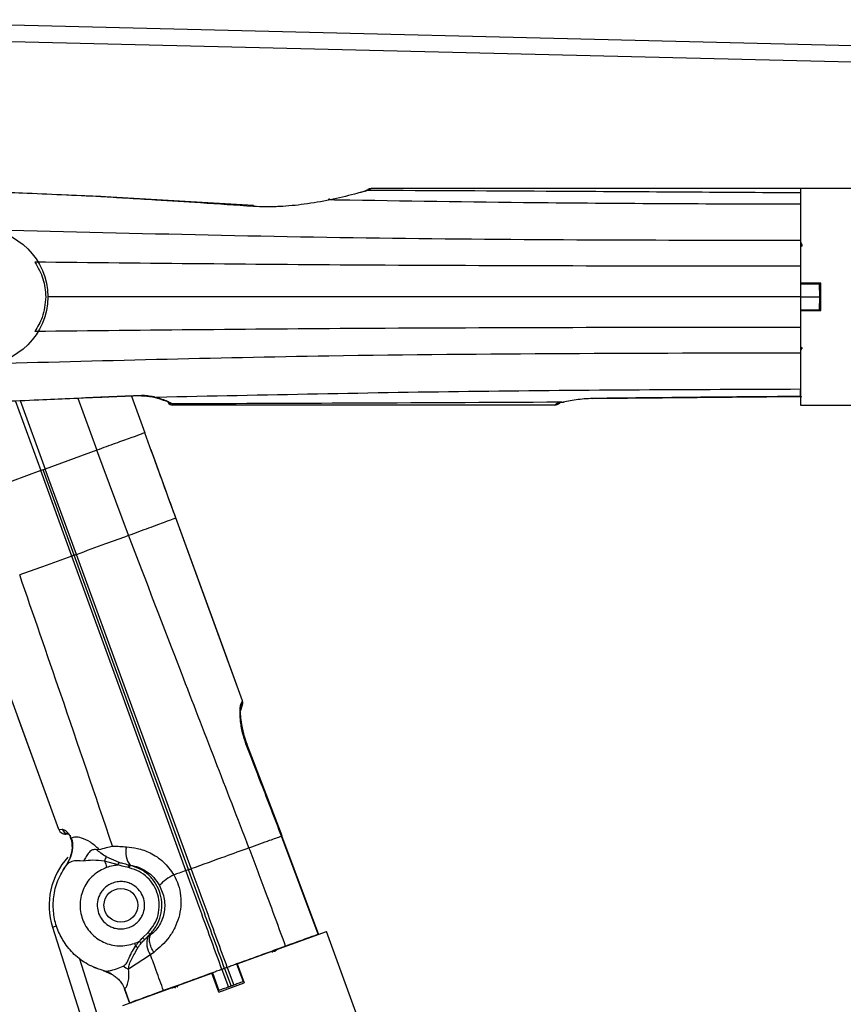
# Model space of a CAD drawing. Header units: millimetres. Extents: x 344 to 1211, y 459 to 1187.
# Tile 10 of 17: x 379 to 439, y 1113 to 1186. Entities that reach past the tile are written whole.
import ezdxf

# ---------------------------------------------------------------- set-up
doc = ezdxf.new("R2010")
doc.units = ezdxf.units.MM
doc.header["$LTSCALE"] = 5

msp = doc.modelspace()

# ---------------------------------------------------------------- linework, layer by layer
at = {"color": 7, "linetype": 'Continuous', "lineweight": 25}
for p, q in [((753.379, 1176.23), (361.342, 1185.807)), ((363.57, 1184.553), (750.488, 1175.101)), ((384.565, 1172.743), (381.58, 1172.862)), ((395.85, 1172.084), (384.494, 1172.753)), ((404.211, 1173.2), (404.156, 1173.177)), ((404.327, 1173.274), (404.407, 1173.304)), ((404.474, 1173.322), (404.379, 1173.3)), ((404.531, 1173.329), (404.428, 1173.317)), ((404.531, 1173.329), (404.428, 1173.317)), ((408.008, 1173.332), (404.535, 1173.332)), ((422.128, 1173.332), (408.008, 1173.332)), ((436.248, 1173.332), (422.128, 1173.332)), ((746.248, 1173.332), (436.248, 1173.332)), ((436.248, 1173.332), (436.248, 1166.332)), ((436.248, 1173.332), (436.248, 1173.005)), ((436.248, 1173.005), (436.248, 1172.166)), ((436.248, 1172.166), (436.248, 1169.49)), ((436.248, 1169.49), (436.248, 1167.594)), ((436.404, 1169.12), (436.37, 1169.159)), ((436.248, 1167.594), (436.248, 1166.282)), ((437.748, 1166.332), (436.248, 1166.332)), ((436.248, 1166.282), (437.623, 1166.282)), ((437.719, 1166.282), (437.623, 1166.283)), ((437.748, 1164.332), (437.748, 1166.332)), ((436.248, 1165.332), (380.648, 1165.332)), ((436.248, 1165.332), (437.648, 1165.332)), ((437.646, 1165.282), (437.718, 1165.282)), ((437.718, 1165.282), (437.718, 1164.382)), ((436.248, 1164.382), (436.248, 1163.07)), ((436.248, 1164.382), (437.623, 1164.382)), ((436.248, 1164.332), (436.248, 1157.332)), ((436.248, 1164.332), (437.748, 1164.332)), ((436.248, 1163.07), (436.248, 1161.174)), ((436.248, 1161.174), (436.248, 1158.498)), ((436.369, 1161.504), (436.404, 1161.544)), ((436.248, 1158.498), (436.248, 1157.995)), ((378.251, 1157.669), (380.135, 1152.493)), ((378.617, 1157.684), (380.463, 1152.612)), ((381.935, 1157.817), (384.633, 1157.925)), ((382.874, 1157.854), (384.277, 1154)), ((384.57, 1157.94), (387.561, 1158.062)), ((384.571, 1157.923), (387.553, 1158.031)), ((386.828, 1158.005), (387.817, 1155.288)), ((387.561, 1158.062), (387.792, 1158.055)), ((389.532, 1157.532), (389.528, 1157.538)), ((418.604, 1157.545), (418.51, 1157.545)), ((418.658, 1157.556), (418.739, 1157.557)), ((420.903, 1157.823), (436.35, 1157.968)), ((393.888, 1157.332), (389.879, 1157.332)), ((408.008, 1157.332), (393.888, 1157.332)), ((418.091, 1157.332), (408.008, 1157.332)), ((436.248, 1157.332), (746.248, 1157.332)), ((387.817, 1155.288), (387.817, 1155.288)), ((387.817, 1155.288), (387.817, 1155.288)), ((384.277, 1154), (380.463, 1152.612)), ((386.613, 1147.713), (384.277, 1154)), ((388.732, 1152.774), (388.274, 1154.031)), ((380.135, 1152.492), (376.321, 1151.104)), ((380.299, 1152.552), (380.135, 1152.493)), ((382.427, 1146.184), (380.135, 1152.492)), ((380.463, 1152.612), (380.299, 1152.552)), ((382.595, 1146.245), (380.299, 1152.552)), ((382.762, 1146.306), (380.463, 1152.612)), ((389.19, 1151.516), (388.732, 1152.774)), ((389.647, 1150.259), (389.19, 1151.516)), ((390.105, 1149.002), (389.647, 1150.259)), ((391.799, 1144.347), (390.105, 1149.002)), ((391.049, 1123.016), (382.595, 1146.245)), ((393.493, 1139.692), (391.799, 1144.347)), ((395.026, 1135.482), (393.493, 1139.692)), ((394.925, 1135.291), (395.025, 1135.48)), ((395.055, 1135.289), (395.025, 1135.484)), ((395.055, 1135.289), (395.025, 1135.484)), ((395.026, 1135.482), (395.026, 1135.481)), ((395.041, 1135.189), (395.043, 1135.199)), ((395.043, 1135.239), (395.05, 1135.387)), ((395.045, 1135.283), (395.05, 1135.387)), ((380.152, 1129.565), (378.458, 1134.22)), ((397.949, 1125.509), (395.343, 1132.318)), ((397.949, 1125.509), (395.343, 1132.318)), ((381.461, 1125.971), (380.152, 1129.565)), ((381.461, 1125.971), (381.461, 1125.971)), ((381.462, 1125.971), (381.722, 1126.001)), ((381.896, 1125.643), (381.899, 1125.643)), ((400.621, 1118.233), (397.912, 1125.496)), ((400.666, 1118.194), (397.946, 1125.508)), ((384.442, 1124.495), (384.251, 1124.485)), ((385.911, 1123.545), (384.966, 1123.956)), ((381.809, 1123.027), (382.022, 1123.341)), ((382.254, 1123.78), (381.976, 1123.277)), ((385.852, 1123.367), (384.842, 1123.649)), ((386.73, 1123.33), (386.633, 1123.352)), ((386.731, 1123.337), (386.73, 1123.33)), ((386.687, 1123.138), (386.59, 1123.161)), ((381, 1118.771), (381.285, 1118.862)), ((381, 1118.771), (489.25, 778.696)), ((387.653, 1117.977), (388.053, 1118.376)), ((387.791, 1117.837), (388.191, 1118.236)), ((388.236, 1118.186), (388.191, 1118.236)), ((394.646, 1116.058), (401.224, 1118.452)), ((507.25, 827.148), (401.224, 1118.452)), ((388.241, 1116.721), (386.616, 1115.665)), ((388.482, 1116.897), (388.241, 1116.721)), ((489.775, 781.004), (383.011, 1116.408)), ((394.599, 1116.041), (395.072, 1114.741)), ((394.646, 1116.058), (395.159, 1114.649)), ((384.75, 1115.551), (385.349, 1115.298)), ((386.189, 1112.98), (392.767, 1115.374)), ((393.28, 1113.965), (392.767, 1115.374)), ((392.814, 1115.391), (393.287, 1114.091)), ((393.507, 1115.644), (393.984, 1114.332)), ((393.706, 1115.716), (394.185, 1114.401)), ((393.906, 1115.789), (394.383, 1114.477)), ((393.28, 1113.965), (395.159, 1114.649)), ((386.287, 1114.231), (386.681, 1113.146)), ((386.287, 1114.231), (386.681, 1113.146)), ((386.307, 1114.231), (386.694, 1113.164))]:
    msp.add_line(p, q, dxfattribs=at)
at = {"color": 7, "linetype": 'Continuous', "lineweight": 25, "flags": 128}
for points in [[(395.84, 1172.008), (395.845, 1172.062), (395.848, 1172.087), (395.85, 1172.083), (395.85, 1172.049), (395.848, 1172.015)], [(401.504, 1172.492), (401.478, 1172.521), (401.452, 1172.54), (401.428, 1172.546), (401.406, 1172.541), (401.386, 1172.525), (401.37, 1172.497), (401.362, 1172.474)], [(436.248, 1157.995), (436.248, 1157.958), (436.248, 1157.952), (436.249, 1157.978), (436.25, 1158.035), (436.25, 1158.112), (436.251, 1158.208), (436.252, 1158.262), (436.252, 1158.289), (436.252, 1158.291), (436.252, 1158.292), (436.252, 1158.292), (436.252, 1158.292), (436.252, 1158.292), (436.252, 1158.291), (436.252, 1158.288), (436.252, 1158.285), (436.252, 1158.284), (436.252, 1158.284), (436.252, 1158.284), (436.252, 1158.284), (436.252, 1158.284), (436.252, 1158.285), (436.252, 1158.286), (436.252, 1158.29), (436.252, 1158.294), (436.252, 1158.296), (436.252, 1158.296), (436.252, 1158.297), (436.252, 1158.297), (436.252, 1158.297), (436.252, 1158.297), (436.252, 1158.296), (436.252, 1158.295), (436.252, 1158.292), (436.252, 1158.291), (436.252, 1158.291), (436.252, 1158.291), (436.252, 1158.291), (436.252, 1158.291), (436.252, 1158.291), (436.252, 1158.292), (436.252, 1158.293), (436.252, 1158.293), (436.252, 1158.293), (436.252, 1158.293), (436.252, 1158.293), (436.252, 1158.292), (436.252, 1158.291), (436.252, 1158.291), (436.252, 1158.291), (436.252, 1158.291), (436.252, 1158.291), (436.252, 1158.291), (436.252, 1158.293), (436.252, 1158.296), (436.252, 1158.306), (436.252, 1158.31), (436.252, 1158.311), (436.252, 1158.311), (436.252, 1158.311), (436.252, 1158.311), (436.252, 1158.311), (436.252, 1158.311), (436.252, 1158.311), (436.252, 1158.31), (436.252, 1158.303), (436.252, 1158.276), (436.252, 1158.27), (436.252, 1158.27), (436.252, 1158.269), (436.252, 1158.269), (436.252, 1158.269), (436.252, 1158.269), (436.252, 1158.27), (436.252, 1158.271), (436.252, 1158.283), (436.252, 1158.317), (436.253, 1158.432)], [(420.903, 1157.823), (420.903, 1157.834), (420.903, 1157.855)], [(420.903, 1157.851), (420.903, 1157.817), (420.903, 1157.811), (420.903, 1157.823)], [(395.025, 1135.48), (392.27, 1143.052), (390.105, 1149.001)], [(390.854, 1122.945), (386.136, 1135.959), (382.427, 1146.184)], [(391.244, 1123.087), (386.494, 1136.09), (382.762, 1146.306)], [(381.462, 1125.971), (377.883, 1135.803), (375.07, 1143.529)], [(395.287, 1132.297), (395.334, 1132.315), (395.351, 1132.321), (395.343, 1132.318)], [(397.912, 1125.496), (397.948, 1125.509), (397.956, 1125.513), (397.949, 1125.509)], [(384.816, 1115.533), (384.121, 1115.766), (383.84, 1115.894)], [(385.349, 1115.298), (385.348, 1115.298), (385.348, 1115.299)], [(386.694, 1113.164), (386.664, 1113.153), (386.663, 1113.152), (386.691, 1113.162), (386.748, 1113.182), (386.823, 1113.208), (386.916, 1113.241), (386.966, 1113.258), (386.991, 1113.267), (386.992, 1113.267), (386.993, 1113.268), (386.998, 1113.27), (387.013, 1113.275), (387.021, 1113.278), (387.022, 1113.278), (387.022, 1113.278), (387.022, 1113.278), (387.022, 1113.278), (387.022, 1113.278), (387.022, 1113.278), (387.022, 1113.278), (387.02, 1113.278), (387.016, 1113.276), (387.003, 1113.271), (386.999, 1113.27), (386.999, 1113.27), (386.999, 1113.27), (386.999, 1113.27), (386.999, 1113.27), (386.999, 1113.27), (387, 1113.27), (387, 1113.27), (387, 1113.27), (387, 1113.27), (386.999, 1113.27), (386.999, 1113.27), (386.999, 1113.27), (386.999, 1113.27), (386.999, 1113.27), (386.999, 1113.27), (386.999, 1113.27), (386.999, 1113.27), (387.001, 1113.271), (387.006, 1113.272), (387.007, 1113.273), (387.008, 1113.273), (387.008, 1113.273), (387.008, 1113.273), (387.008, 1113.273), (387.007, 1113.273), (387.004, 1113.272), (386.978, 1113.263), (386.973, 1113.261), (386.972, 1113.261), (386.972, 1113.26), (386.972, 1113.26), (386.972, 1113.26), (386.972, 1113.26), (386.972, 1113.261), (386.973, 1113.261), (386.985, 1113.265), (387.017, 1113.277), (387.126, 1113.315)]]:
    msp.add_lwpolyline(points, dxfattribs=at)
at = {"color": 7, "linetype": 'Continuous', "lineweight": 25}
for centre, radius in [((375.648, 1165.332), 5), ((386.05, 1120.379), 1.25)]:
    msp.add_circle(centre, radius, dxfattribs=at)
for centre, radius, start, end in [((404.249, 1172.849), 0.341, 105.84792, 122.9591), ((404.249, 1172.848), 0.342, 86.87395, 105.80419), ((404.358, 1172.843), 0.386, 88.7172, 120.66318), ((404.535, 1172.932), 0.4, 89.99967, 120.69961), ((389.879, 1157.732), 0.4, 210.00003, 270.00001), ((418.091, 1157.832), 0.5, 269.99999, 314.99998), ((394.555, 1135.309), 0.5, 335.00118, 20.01063), ((394.556, 1135.31), 0.5, 335.00001, 20), ((381.932, 1126.142), 0.5, 199.99372, 274.99615), ((381.93, 1126.142), 0.5, 248.46011, 275), ((388.013, 1124.313), 1.611, 166.01471, 217.29355), ((386.05, 1120.379), 5.3, 137.74009, 197.65698), ((385.758, 1123.458), 0.936, 147.86307, 168.23694), ((380.667, 1124.337), 1.682, 323.68794, 340.6505), ((594.614, 1199.486), 223.06, 199.87591, 200.00074), ((373.651, 1127.539), 12.894, 341.12336, 341.9544), ((377.214, 1125.365), 9.631, 346.77171, 347.93883), ((377.312, 1125.342), 9.631, 346.77171, 347.93883), ((391.425, 1119.493), 3.453, 115.0703, 137.1362), ((381.758, 1112.028), 8.94, 43.98767, 45.24615), ((601.364, 1195.554), 228.057, 199.99994, 200.05257), ((380.315, 1109.052), 11.187, 49.68792, 50.66931), ((381.345, 1111.614), 8.96, 43.98693, 45.24259), ((389.317, 1117.553), 1.36, 159.32011, 217.69472), ((386.345, 1116.06), 1.516, 51.18984, 58.76297), ((384.381, 1113.828), 1.76, 56.62969, 75.68785), ((387.27, 1117.259), 1.723, 232.43034, 247.68221)]:
    msp.add_arc(centre, radius, start, end, dxfattribs=at)
for points, knots in [([(384.563, 1172.724), (382.633, 1172.817), (379.238, 1172.982), (375.84, 1173.106), (374.374, 1173.16)], [0, 0, 0, 0, 0.568289, 1, 1, 1, 1]), ([(395.84, 1172.008), (394.538, 1172.094), (392.127, 1172.254), (388.982, 1172.458), (386.525, 1172.61), (385.176, 1172.688), (384.563, 1172.724)], [0, 0, 0, 0, 0.346464, 0.641349, 0.836915, 1, 1, 1, 1]), ([(384.564, 1172.724), (384.565, 1172.733), (384.566, 1172.752), (384.566, 1172.758), (384.565, 1172.749), (384.565, 1172.746)], [0, 0, 0, 0, 0.395529, 0.828019, 1, 1, 1, 1]), ([(404.268, 1173.19), (404.161, 1173.157), (403.922, 1173.083), (402.991, 1172.829), (402.12, 1172.631), (401.504, 1172.492)], [0, 0, 0, 0, 0.189617, 0.427323, 1, 1, 1, 1]), ([(404.063, 1173.135), (404.019, 1173.121), (403.926, 1173.092), (403.788, 1173.051), (403.716, 1173.03)], [0, 0, 0, 0, 0.478585, 1, 1, 1, 1]), ([(404.161, 1173.175), (404.148, 1173.168), (404.123, 1173.156), (404.082, 1173.142), (404.063, 1173.135)], [0, 0, 0, 0, 0.546429, 1, 1, 1, 1]), ([(404.063, 1173.135), (404.087, 1173.143), (404.127, 1173.157), (404.151, 1173.17), (404.161, 1173.175)], [0, 0, 0, 0, 0.573226, 1, 1, 1, 1]), ([(404.308, 1173.262), (404.302, 1173.259), (404.286, 1173.25), (404.208, 1173.203), (404.161, 1173.175)], [0, 0, 0, 0, 0.392765, 1, 1, 1, 1]), ([(404.366, 1173.229), (404.353, 1173.222), (404.329, 1173.209), (404.287, 1173.196), (404.268, 1173.19)], [0, 0, 0, 0, 0.54761, 1, 1, 1, 1]), ([(436.248, 1173.005), (430.278, 1173.046), (419.618, 1173.119), (408.958, 1173.168), (404.268, 1173.19)], [0, 0, 0, 0, 0.56, 1, 1, 1, 1]), ([(404.523, 1173.325), (404.516, 1173.321), (404.501, 1173.311), (404.412, 1173.257), (404.366, 1173.229)], [0, 0, 0, 0, 0.478744, 1, 1, 1, 1]), ([(401.504, 1172.492), (400.87, 1172.375), (399.66, 1172.153), (398.036, 1172.002), (396.777, 1171.964), (396.129, 1171.994), (395.84, 1172.008)], [0, 0, 0, 0, 0.348479, 0.665772, 0.850769, 1, 1, 1, 1]), ([(402.967, 1172.466), (402.694, 1172.471), (402.206, 1172.479), (401.718, 1172.488), (401.504, 1172.492)], [0, 0, 0, 0, 0.559997, 1, 1, 1, 1]), ([(436.248, 1172.166), (430.035, 1172.186), (418.94, 1172.22), (407.848, 1172.391), (402.967, 1172.466)], [0, 0, 0, 0, 0.559966, 1, 1, 1, 1]), ([(436.248, 1169.49), (425.876, 1169.502), (405.129, 1169.526), (384.396, 1170.071), (374.028, 1170.344)], [0, 0, 0, 0, 0.49988, 1, 1, 1, 1]), ([(436.268, 1169.116), (436.268, 1169.155), (436.268, 1169.234), (436.269, 1169.316), (436.269, 1169.37), (436.27, 1169.377), (436.27, 1169.38)], [0, 0, 0, 0, 0.24969, 0.500031, 0.750716, 1, 1, 1, 1]), ([(436.268, 1169.271), (436.269, 1169.252), (436.271, 1169.213), (436.288, 1169.157), (436.315, 1169.103), (436.343, 1169.072), (436.357, 1169.057)], [0, 0, 0, 0, 0.236242, 0.483944, 0.739954, 1, 1, 1, 1]), ([(436.371, 1169.169), (436.357, 1169.184), (436.33, 1169.215), (436.302, 1169.269), (436.285, 1169.326), (436.283, 1169.363), (436.282, 1169.382)], [0, 0, 0, 0, 0.262865, 0.520202, 0.767151, 1, 1, 1, 1]), ([(436.29, 1169.212), (436.29, 1169.189), (436.29, 1169.145), (436.289, 1169.076), (436.289, 1169.041)], [0, 0, 0, 0, 0.499839, 1, 1, 1, 1]), ([(379.692, 1167.889), (379.926, 1167.49), (380.389, 1166.699), (380.462, 1165.785), (380.498, 1165.332)], [0, 0, 0, 0, 0.504275, 1, 1, 1, 1]), ([(436.248, 1167.594), (425.691, 1167.6), (406.838, 1167.61), (387.987, 1167.803), (379.692, 1167.889)], [0, 0, 0, 0, 0.559994, 1, 1, 1, 1]), ([(436.248, 1166.282), (436.248, 1166.105), (436.248, 1165.789), (436.248, 1165.472), (436.248, 1165.332)], [0, 0, 0, 0, 0.559983, 1, 1, 1, 1]), ([(437.623, 1166.282), (437.627, 1166.105), (437.636, 1165.789), (437.644, 1165.471), (437.648, 1165.332)], [0, 0, 0, 0, 0.560927, 1, 1, 1, 1]), ([(380.498, 1165.332), (380.45, 1164.811), (380.365, 1163.896), (379.895, 1163.113), (379.692, 1162.775)], [0, 0, 0, 0, 0.569581, 1, 1, 1, 1]), ([(436.248, 1165.332), (436.248, 1165.154), (436.248, 1164.837), (436.248, 1164.521), (436.248, 1164.382)], [0, 0, 0, 0, 0.559982, 1, 1, 1, 1]), ([(437.648, 1165.332), (437.643, 1165.154), (437.635, 1164.837), (437.626, 1164.521), (437.623, 1164.382)], [0, 0, 0, 0, 0.559098, 1, 1, 1, 1]), ([(436.248, 1163.07), (425.691, 1163.064), (406.838, 1163.054), (387.987, 1162.861), (379.692, 1162.775)], [0, 0, 0, 0, 0.559994, 1, 1, 1, 1]), ([(436.248, 1161.174), (424.632, 1161.156), (404.518, 1161.126), (384.42, 1160.59), (375.929, 1160.364)], [0, 0, 0, 0, 0.57752, 1, 1, 1, 1]), ([(436.357, 1161.607), (436.343, 1161.592), (436.315, 1161.561), (436.288, 1161.507), (436.271, 1161.451), (436.269, 1161.412), (436.268, 1161.393)], [0, 0, 0, 0, 0.26006, 0.516073, 0.763769, 1, 1, 1, 1]), ([(436.27, 1161.284), (436.27, 1161.287), (436.269, 1161.294), (436.269, 1161.348), (436.268, 1161.43), (436.268, 1161.509), (436.268, 1161.548)], [0, 0, 0, 0, 0.249273, 0.499995, 0.750259, 1, 1, 1, 1]), ([(436.289, 1161.623), (436.289, 1161.588), (436.29, 1161.519), (436.29, 1161.474), (436.29, 1161.452)], [0, 0, 0, 0, 0.500123, 1, 1, 1, 1]), ([(436.248, 1158.498), (428.322, 1158.468), (412.467, 1158.409), (396.619, 1158.071), (388.694, 1157.902)], [0, 0, 0, 0, 0.499932, 1, 1, 1, 1]), ([(374.374, 1157.504), (376.248, 1157.574), (379.647, 1157.701), (383.046, 1157.866), (384.57, 1157.94)], [0, 0, 0, 0, 0.551318, 1, 1, 1, 1]), ([(384.571, 1157.94), (384.571, 1157.931), (384.571, 1157.912), (384.57, 1157.906), (384.568, 1157.919), (384.568, 1157.924)], [0, 0, 0, 0, 0.339744, 0.712444, 1, 1, 1, 1]), ([(387.561, 1158.062), (387.561, 1158.05), (387.56, 1158.027), (387.559, 1158.017), (387.558, 1158.028), (387.557, 1158.034)], [0, 0, 0, 0, 0.331571, 0.696218, 1, 1, 1, 1]), ([(387.558, 1158.021), (387.586, 1158.022), (387.649, 1158.023), (387.709, 1158.019), (387.742, 1158.017)], [0, 0, 0, 0, 0.453, 1, 1, 1, 1]), ([(387.788, 1158.056), (387.781, 1158.046), (387.765, 1158.025), (387.748, 1158.014), (387.739, 1158.018), (387.738, 1158.019)], [0, 0, 0, 0, 0.438026, 0.925106, 1, 1, 1, 1]), ([(387.795, 1158.055), (387.789, 1158.044), (387.777, 1158.021), (387.759, 1158.011), (387.748, 1158.022), (387.743, 1158.028)], [0, 0, 0, 0, 0.327297, 0.68607, 1, 1, 1, 1]), ([(387.77, 1158.022), (387.905, 1158.01), (388.191, 1157.985), (388.438, 1157.924), (388.569, 1157.892)], [0, 0, 0, 0, 0.4701207, 1, 1, 1, 1]), ([(387.792, 1158.055), (387.947, 1158.041), (388.276, 1158.01), (388.55, 1157.939), (388.694, 1157.902)], [0, 0, 0, 0, 0.471323, 1, 1, 1, 1]), ([(388.694, 1157.902), (388.678, 1157.895), (388.645, 1157.882), (388.601, 1157.88), (388.575, 1157.891), (388.565, 1157.896)], [0, 0, 0, 0, 0.353105, 0.731248, 1, 1, 1, 1]), ([(388.588, 1157.886), (388.703, 1157.854), (388.941, 1157.788), (389.193, 1157.697), (389.347, 1157.645), (389.38, 1157.656), (389.39, 1157.659)], [0, 0, 0, 0, 0.271276, 0.564157, 0.874195, 1, 1, 1, 1]), ([(388.694, 1157.902), (388.836, 1157.86), (389.14, 1157.77), (389.492, 1157.62), (389.757, 1157.488), (389.805, 1157.444), (389.829, 1157.422)], [0, 0, 0, 0, 0.22449, 0.47952, 0.751949, 1, 1, 1, 1]), ([(389.829, 1157.422), (389.794, 1157.425), (389.724, 1157.429), (389.626, 1157.471), (389.54, 1157.535), (389.5, 1157.592), (389.481, 1157.621)], [0, 0, 0, 0, 0.245614, 0.499979, 0.754355, 1, 1, 1, 1]), ([(389.481, 1157.621), (389.497, 1157.593), (389.527, 1157.542), (389.53, 1157.535), (389.532, 1157.532)], [0, 0, 0, 0, 0.560535, 1, 1, 1, 1]), ([(418.51, 1157.545), (413.156, 1157.517), (403.596, 1157.467), (394.035, 1157.436), (389.829, 1157.422)], [0, 0, 0, 0, 0.559995, 1, 1, 1, 1]), ([(389.829, 1157.422), (389.845, 1157.393), (389.873, 1157.342), (389.877, 1157.335), (389.879, 1157.332)], [0, 0, 0, 0, 0.5594726, 1, 1, 1, 1]), ([(418.091, 1157.332), (418.094, 1157.336), (418.101, 1157.343), (418.148, 1157.391), (418.17, 1157.414)], [0, 0, 0, 0, 0.521434, 1, 1, 1, 1]), ([(418.17, 1157.414), (418.203, 1157.415), (418.269, 1157.418), (418.364, 1157.448), (418.451, 1157.493), (418.499, 1157.536), (418.523, 1157.557)], [0, 0, 0, 0, 0.2517501, 0.5056252, 0.7566049, 1, 1, 1, 1]), ([(418.17, 1157.414), (418.204, 1157.433), (418.275, 1157.474), (418.49, 1157.52), (418.604, 1157.545)], [0, 0, 0, 0, 0.467753, 1, 1, 1, 1]), ([(418.444, 1157.478), (418.446, 1157.48), (418.448, 1157.482), (418.476, 1157.51), (418.481, 1157.515)], [0, 0, 0, 0, 0.800206, 1, 1, 1, 1]), ([(418.604, 1157.545), (418.764, 1157.579), (419.078, 1157.646), (419.848, 1157.788), (420.481, 1157.826), (420.903, 1157.851)], [0, 0, 0, 0, 0.257201, 0.504408, 1, 1, 1, 1]), ([(418.604, 1157.545), (418.636, 1157.543), (418.699, 1157.54), (418.762, 1157.56), (418.787, 1157.583), (418.787, 1157.583)], [0, 0, 0, 0, 0.504267, 0.993273, 1, 1, 1, 1]), ([(420.903, 1157.851), (423.734, 1157.881), (428.849, 1157.936), (433.964, 1157.977), (436.248, 1157.995)], [0, 0, 0, 0, 0.553436, 1, 1, 1, 1]), ([(390.105, 1149.001), (389.678, 1150.175), (388.915, 1152.271), (388.152, 1154.366), (387.817, 1155.288)], [0, 0, 0, 0, 0.559986, 1, 1, 1, 1]), ([(386.613, 1147.713), (387.131, 1147.903), (388.178, 1148.287), (389.313, 1148.705), (389.985, 1148.954), (390.065, 1148.986), (390.105, 1149.001)], [0, 0, 0, 0, 0.2766, 0.557953, 0.77989, 1, 1, 1, 1]), ([(390.105, 1149.001), (390.105, 1149.001), (390.105, 1149.002), (390.105, 1149.002), (390.105, 1149.002)], [0, 0, 0, 0, 0.560381, 1, 1, 1, 1]), ([(382.762, 1146.306), (383.489, 1146.57), (384.774, 1147.039), (386.055, 1147.508), (386.613, 1147.713)], [0, 0, 0, 0, 0.565052, 1, 1, 1, 1]), ([(395.509, 1124.633), (393.843, 1128.94), (390.869, 1136.63), (387.913, 1144.326), (386.613, 1147.713)], [0, 0, 0, 0, 0.5599852, 1, 1, 1, 1]), ([(382.427, 1146.184), (381.701, 1145.92), (380.415, 1145.452), (379.132, 1144.988), (378.573, 1144.787)], [0, 0, 0, 0, 0.565052, 1, 1, 1, 1]), ([(382.595, 1146.245), (382.564, 1146.234), (382.508, 1146.213), (382.452, 1146.193), (382.427, 1146.184)], [0, 0, 0, 0, 0.5595874, 1, 1, 1, 1]), ([(382.595, 1146.245), (382.626, 1146.256), (382.682, 1146.277), (382.738, 1146.297), (382.762, 1146.306)], [0, 0, 0, 0, 0.559587, 1, 1, 1, 1]), ([(385.43, 1124.753), (384.159, 1128.496), (381.889, 1135.18), (379.587, 1141.851), (378.573, 1144.787)], [0, 0, 0, 0, 0.559935, 1, 1, 1, 1]), ([(395.287, 1132.297), (395.196, 1132.569), (394.995, 1133.17), (394.865, 1134.075), (394.841, 1134.756), (394.874, 1135.147), (394.909, 1135.244), (394.925, 1135.291)], [0, 0, 0, 0, 0.2319619, 0.5110755, 0.7784801, 0.8946144, 1, 1, 1, 1]), ([(394.922, 1134.912), (394.906, 1134.871), (394.885, 1134.816), (394.871, 1134.724), (394.867, 1134.7)], [0, 0, 0, 0, 0.738461, 1, 1, 1, 1]), ([(394.925, 1135.291), (394.936, 1135.26), (394.959, 1135.198), (394.967, 1135.099), (394.957, 1135.002), (394.934, 1134.942), (394.922, 1134.912)], [0, 0, 0, 0, 0.24739, 0.4999991, 0.7526086, 1, 1, 1, 1]), ([(394.922, 1134.912), (394.948, 1134.969), (394.995, 1135.069), (395.004, 1135.089), (395.008, 1135.097)], [0, 0, 0, 0, 0.568838, 1, 1, 1, 1]), ([(395.025, 1135.48), (395.025, 1135.48), (395.026, 1135.481), (395.026, 1135.481), (395.026, 1135.482)], [0, 0, 0, 0, 0.559393, 1, 1, 1, 1]), ([(395.024, 1133.518), (395.019, 1133.54), (394.961, 1133.794), (394.902, 1134.241), (394.878, 1134.557), (394.866, 1134.714)], [0, 0, 0, 0, 0.044621, 0.523163, 1, 1, 1, 1]), ([(395.359, 1132.303), (395.286, 1132.512), (395.135, 1132.949), (395.001, 1133.604), (394.898, 1134.243), (394.877, 1134.557), (394.866, 1134.714)], [0, 0, 0, 0, 0.227653, 0.475116, 0.73803, 1, 1, 1, 1]), ([(395.359, 1132.303), (395.285, 1132.513), (395.141, 1132.928), (395.063, 1133.323), (395.024, 1133.518)], [0, 0, 0, 0, 0.505223, 1, 1, 1, 1]), ([(397.912, 1125.496), (397.413, 1126.793), (396.541, 1129.062), (395.663, 1131.327), (395.287, 1132.297)], [0, 0, 0, 0, 0.572136, 1, 1, 1, 1]), ([(381.461, 1125.971), (381.461, 1125.971), (381.461, 1125.97), (381.462, 1125.971), (381.462, 1125.971)], [0, 0, 0, 0, 0.559834, 1, 1, 1, 1]), ([(381.722, 1126.001), (381.767, 1125.993), (381.858, 1125.979), (382.046, 1125.821), (382.228, 1125.609), (382.33, 1125.428), (382.377, 1125.343)], [0, 0, 0, 0, 0.2771913, 0.5498545, 0.7904821, 1, 1, 1, 1]), ([(381.722, 1126.001), (381.746, 1125.948), (381.793, 1125.841), (381.922, 1125.729), (382.069, 1125.665), (382.17, 1125.665), (382.217, 1125.665)], [0, 0, 0, 0, 0.263004, 0.526646, 0.775869, 1, 1, 1, 1]), ([(381.976, 1125.644), (381.991, 1125.645), (382.015, 1125.647), (382.13, 1125.657), (382.17, 1125.661)], [0, 0, 0, 0, 0.644461, 1, 1, 1, 1]), ([(382.312, 1125.558), (382.304, 1125.537), (382.284, 1125.488), (382.294, 1125.4), (382.336, 1125.309), (382.357, 1125.263)], [0, 0, 0, 0, 0.256445, 0.617922, 1, 1, 1, 1]), ([(384.442, 1124.495), (384.228, 1124.692), (383.799, 1125.087), (383.172, 1125.359), (382.682, 1125.444), (382.477, 1125.376), (382.377, 1125.343)], [0, 0, 0, 0, 0.28975, 0.5807472, 0.795309, 1, 1, 1, 1]), ([(395.509, 1124.633), (396.057, 1124.83), (397.042, 1125.185), (397.644, 1125.4), (397.912, 1125.496)], [0, 0, 0, 0, 0.556575, 1, 1, 1, 1]), ([(382.405, 1125.13), (382.429, 1124.902), (382.48, 1124.437), (382.33, 1123.995), (382.253, 1123.769)], [0, 0, 0, 0, 0.487899, 1, 1, 1, 1]), ([(382.454, 1125.133), (382.472, 1124.903), (382.508, 1124.434), (382.34, 1124.001), (382.254, 1123.78)], [0, 0, 0, 0, 0.490253, 1, 1, 1, 1]), ([(382.377, 1125.343), (382.368, 1125.329), (382.35, 1125.3), (382.349, 1125.266), (382.37, 1125.254), (382.381, 1125.248)], [0, 0, 0, 0, 0.308812, 0.6444591, 1, 1, 1, 1]), ([(382.354, 1125.269), (382.364, 1125.248), (382.386, 1125.202), (382.399, 1125.15), (382.407, 1125.121)], [0, 0, 0, 0, 0.456597, 1, 1, 1, 1]), ([(382.377, 1125.343), (382.395, 1125.309), (382.428, 1125.243), (382.445, 1125.168), (382.454, 1125.133)], [0, 0, 0, 0, 0.519138, 1, 1, 1, 1]), ([(382.454, 1125.133), (382.441, 1125.13), (382.412, 1125.123), (382.4, 1125.12), (382.417, 1125.124), (382.426, 1125.126)], [0, 0, 0, 0, 0.305251, 0.640768, 1, 1, 1, 1]), ([(384.442, 1124.495), (384.618, 1124.543), (384.931, 1124.629), (385.278, 1124.715), (385.43, 1124.753)], [0, 0, 0, 0, 0.56317, 1, 1, 1, 1]), ([(385.43, 1124.753), (385.61, 1124.746), (385.943, 1124.733), (386.29, 1124.712), (386.45, 1124.702)], [0, 0, 0, 0, 0.5379, 1, 1, 1, 1]), ([(386.45, 1124.702), (386.722, 1124.672), (387.314, 1124.606), (388.264, 1124.26), (389.246, 1123.631), (389.72, 1122.962), (389.962, 1122.62)], [0, 0, 0, 0, 0.202099, 0.438686, 0.712972, 1, 1, 1, 1]), ([(391.244, 1123.087), (392.097, 1123.398), (393.614, 1123.949), (394.932, 1124.425), (395.509, 1124.633)], [0, 0, 0, 0, 0.562407, 1, 1, 1, 1]), ([(398.217, 1117.358), (397.718, 1118.721), (396.826, 1121.153), (395.911, 1123.57), (395.509, 1124.633)], [0, 0, 0, 0, 0.56019, 1, 1, 1, 1]), ([(384.251, 1124.485), (384.153, 1124.492), (384.005, 1124.502), (383.82, 1124.404), (383.649, 1124.249), (383.471, 1123.975), (383.345, 1123.756), (383.281, 1123.645)], [0, 0, 0, 0, 0.241601, 0.36494, 0.487955, 0.742334, 1, 1, 1, 1]), ([(384.966, 1123.956), (384.828, 1124.047), (384.578, 1124.215), (384.353, 1124.401), (384.251, 1124.485)], [0, 0, 0, 0, 0.5471599, 1, 1, 1, 1]), ([(384.816, 1115.533), (384.404, 1115.672), (383.595, 1115.944), (382.586, 1116.708), (381.817, 1117.631), (381.301, 1118.679), (381.035, 1119.817), (381.044, 1121.018), (381.339, 1122.249), (381.791, 1122.972), (382.022, 1123.341)], [0, 0, 0, 0, 0.133098, 0.260799, 0.383101, 0.5, 0.616834, 0.739114, 0.866837, 1, 1, 1, 1]), ([(383.281, 1123.645), (382.971, 1123.672), (382.421, 1123.718), (382.143, 1123.455), (382.022, 1123.341)], [0, 0, 0, 0, 0.565021, 1, 1, 1, 1]), ([(382.14, 1123.527), (382.138, 1123.517), (382.135, 1123.498), (382.138, 1123.474), (382.139, 1123.462)], [0, 0, 0, 0, 0.50191, 1, 1, 1, 1]), ([(382.254, 1123.78), (382.251, 1123.78), (382.247, 1123.781), (382.275, 1123.769), (382.277, 1123.768)], [0, 0, 0, 0, 0.895379, 1, 1, 1, 1]), ([(385.007, 1123.192), (384.656, 1123.017), (383.951, 1122.665), (383.249, 1121.675), (382.958, 1120.514), (383.139, 1119.325), (383.762, 1118.295), (384.728, 1117.59), (385.905, 1117.278), (386.674, 1117.462), (387.06, 1117.554)], [0, 0, 0, 0, 0.124153, 0.249292, 0.374398, 0.499478, 0.624564, 0.749659, 0.874762, 1, 1, 1, 1]), ([(384.842, 1123.649), (384.55, 1123.676), (384.014, 1123.728), (383.511, 1123.671), (383.281, 1123.645)], [0, 0, 0, 0, 0.544132, 1, 1, 1, 1]), ([(385.007, 1123.192), (385.162, 1123.241), (385.437, 1123.329), (385.725, 1123.356), (385.852, 1123.367)], [0, 0, 0, 0, 0.560485, 1, 1, 1, 1]), ([(386.59, 1123.161), (386.439, 1123.197), (386.191, 1123.257), (385.948, 1123.336), (385.852, 1123.367)], [0, 0, 0, 0, 0.6055724, 1, 1, 1, 1]), ([(386.633, 1123.352), (386.485, 1123.387), (386.243, 1123.443), (386.004, 1123.516), (385.911, 1123.545)], [0, 0, 0, 0, 0.606959, 1, 1, 1, 1]), ([(386.633, 1123.352), (386.651, 1123.349), (386.684, 1123.344), (386.717, 1123.339), (386.731, 1123.337)], [0, 0, 0, 0, 0.557747, 1, 1, 1, 1]), ([(388.191, 1118.236), (388.366, 1118.441), (388.717, 1118.85), (389.014, 1119.613), (389.114, 1120.418), (388.995, 1121.223), (388.669, 1121.969), (388.158, 1122.599), (387.502, 1123.088), (386.987, 1123.249), (386.73, 1123.33)], [0, 0, 0, 0, 0.125, 0.25, 0.375, 0.5, 0.625, 0.75, 0.874999, 1, 1, 1, 1]), ([(386.731, 1123.337), (386.938, 1123.299), (387.35, 1123.222), (387.959, 1122.9), (388.502, 1122.445), (388.763, 1122.043), (388.894, 1121.842)], [0, 0, 0, 0, 0.249405, 0.497587, 0.747987, 1, 1, 1, 1]), ([(388.053, 1118.376), (388.217, 1118.567), (388.544, 1118.95), (388.823, 1119.663), (388.916, 1120.416), (388.805, 1121.169), (388.5, 1121.866), (388.022, 1122.455), (387.408, 1122.912), (386.927, 1123.063), (386.687, 1123.138)], [0, 0, 0, 0, 0.124995, 0.25, 0.375001, 0.500003, 0.625004, 0.750004, 0.875007, 1, 1, 1, 1]), ([(389.962, 1122.62), (390.082, 1122.378), (390.321, 1121.894), (390.485, 1121.093), (390.495, 1120.279), (390.343, 1119.473), (390.044, 1118.71), (389.465, 1117.747), (388.88, 1117.241), (388.482, 1116.897)], [0, 0, 0, 0, 0.122572, 0.244259, 0.365301, 0.487455, 0.610955, 0.735624, 1, 1, 1, 1]), ([(390.854, 1122.945), (390.688, 1122.885), (390.389, 1122.776), (390.093, 1122.668), (389.962, 1122.62)], [0, 0, 0, 0, 0.558325, 1, 1, 1, 1]), ([(391.049, 1123.016), (391.013, 1123.003), (390.948, 1122.979), (390.883, 1122.956), (390.854, 1122.945)], [0, 0, 0, 0, 0.5601198, 1, 1, 1, 1]), ([(393.507, 1115.644), (393.01, 1117.01), (392.123, 1119.451), (391.242, 1121.878), (390.854, 1122.945)], [0, 0, 0, 0, 0.5599664, 1, 1, 1, 1]), ([(391.049, 1123.016), (391.086, 1123.03), (391.151, 1123.053), (391.216, 1123.077), (391.244, 1123.087)], [0, 0, 0, 0, 0.5601198, 1, 1, 1, 1]), ([(393.706, 1115.716), (393.209, 1117.083), (392.321, 1119.523), (391.438, 1121.949), (391.049, 1123.016)], [0, 0, 0, 0, 0.559981, 1, 1, 1, 1]), ([(393.906, 1115.789), (393.408, 1117.155), (392.519, 1119.596), (391.634, 1122.02), (391.244, 1123.087)], [0, 0, 0, 0, 0.5599664, 1, 1, 1, 1]), ([(385.451, 1122.023), (385.321, 1121.965), (385.069, 1121.853), (384.763, 1121.584), (384.535, 1121.28), (384.343, 1120.862), (384.266, 1120.344), (384.379, 1119.77), (384.661, 1119.259), (385.053, 1118.911), (385.468, 1118.714), (385.839, 1118.628), (386.246, 1118.619), (386.512, 1118.695), (386.648, 1118.734)], [0, 0, 0, 0, 0.077506, 0.150758, 0.219754, 0.284491, 0.400688, 0.5, 0.599301, 0.715494, 0.780232, 0.849231, 0.922488, 1, 1, 1, 1]), ([(386.648, 1118.734), (386.778, 1118.792), (387.031, 1118.905), (387.337, 1119.173), (387.565, 1119.478), (387.757, 1119.895), (387.834, 1120.414), (387.721, 1120.987), (387.439, 1121.498), (387.047, 1121.847), (386.631, 1122.043), (386.261, 1122.13), (385.854, 1122.139), (385.588, 1122.062), (385.451, 1122.023)], [0, 0, 0, 0, 0.077506, 0.150758, 0.219754, 0.284491, 0.400688, 0.5, 0.599301, 0.715494, 0.780232, 0.849231, 0.922488, 1, 1, 1, 1]), ([(388.894, 1121.842), (389.038, 1121.513), (389.253, 1121.023), (389.297, 1120.303), (389.241, 1119.773), (389.09, 1119.27), (388.856, 1118.823), (388.56, 1118.447), (388.345, 1118.274), (388.236, 1118.186)], [0, 0, 0, 0, 0.253107, 0.378607, 0.502709, 0.625697, 0.748057, 0.8722, 1, 1, 1, 1]), ([(388.236, 1118.186), (388.2, 1118.157), (388.136, 1118.105), (388.072, 1118.055), (388.044, 1118.033)], [0, 0, 0, 0, 0.5613403, 1, 1, 1, 1]), ([(388.482, 1116.897), (388.413, 1117.017), (388.273, 1117.262), (388.165, 1117.626), (388.141, 1117.953), (388.205, 1118.11), (388.236, 1118.186)], [0, 0, 0, 0, 0.244675, 0.5, 0.755325, 1, 1, 1, 1]), ([(400.216, 1118.079), (400.252, 1118.093), (400.324, 1118.12), (400.426, 1118.158), (400.517, 1118.192), (400.59, 1118.22), (400.641, 1118.239), (400.665, 1118.249), (400.66, 1118.247), (400.634, 1118.238), (400.621, 1118.233)], [0, 0, 0, 0, 0.121183, 0.241842, 0.36754, 0.494998, 0.624512, 0.747181, 0.870058, 1, 1, 1, 1]), ([(387.405, 1117.705), (387.342, 1117.674), (387.229, 1117.618), (387.112, 1117.573), (387.06, 1117.554)], [0, 0, 0, 0, 0.558193, 1, 1, 1, 1]), ([(387.131, 1117.357), (387.18, 1117.424), (387.266, 1117.543), (387.363, 1117.655), (387.405, 1117.705)], [0, 0, 0, 0, 0.557686, 1, 1, 1, 1]), ([(387.295, 1117.242), (387.341, 1117.307), (387.421, 1117.424), (387.512, 1117.534), (387.553, 1117.582)], [0, 0, 0, 0, 0.559796, 1, 1, 1, 1]), ([(387.405, 1117.705), (387.448, 1117.755), (387.528, 1117.849), (387.614, 1117.936), (387.653, 1117.977)], [0, 0, 0, 0, 0.539416, 1, 1, 1, 1]), ([(387.553, 1117.582), (387.594, 1117.629), (387.671, 1117.717), (387.753, 1117.799), (387.791, 1117.837)], [0, 0, 0, 0, 0.538205, 1, 1, 1, 1]), ([(388.044, 1118.033), (387.996, 1117.995), (387.911, 1117.928), (387.827, 1117.865), (387.791, 1117.837)], [0, 0, 0, 0, 0.565383, 1, 1, 1, 1]), ([(386.22, 1115.893), (386.299, 1115.942), (386.422, 1116.02), (386.497, 1116.146), (386.546, 1116.247), (386.643, 1116.468), (386.819, 1116.867), (387.03, 1117.198), (387.131, 1117.357)], [0, 0, 0, 0, 0.164103, 0.256772, 0.275642, 0.376196, 0.701437, 1, 1, 1, 1]), ([(386.616, 1115.665), (386.632, 1115.792), (386.666, 1116.063), (386.91, 1116.534), (387.142, 1116.96), (387.295, 1117.242)], [0, 0, 0, 0, 0.231375, 0.490361, 1, 1, 1, 1]), ([(389.195, 1114.074), (389.016, 1114.568), (388.696, 1115.45), (388.38, 1116.333), (388.241, 1116.721)], [0, 0, 0, 0, 0.559943, 1, 1, 1, 1]), ([(397.241, 1116.883), (397.241, 1116.884), (397.244, 1116.921), (397.278, 1116.977), (397.323, 1117.005), (397.346, 1117.019)], [0, 0, 0, 0, 0.0136367, 0.5068183, 1, 1, 1, 1]), ([(397.435, 1117.028), (397.415, 1117.021), (397.375, 1117.007), (397.313, 1116.984), (397.281, 1116.973)], [0, 0, 0, 0, 0.499847, 1, 1, 1, 1]), ([(397.346, 1117.019), (397.381, 1117.032), (397.452, 1117.058), (397.526, 1117.084), (397.575, 1117.101), (397.581, 1117.103), (397.584, 1117.104)], [0, 0, 0, 0, 0.251081, 0.503004, 0.752393, 1, 1, 1, 1]), ([(397.484, 1117.069), (397.467, 1117.062), (397.432, 1117.046), (397.399, 1117.025), (397.386, 1117.011), (397.386, 1117.011)], [0, 0, 0, 0, 0.485357, 0.994842, 1, 1, 1, 1]), ([(397.411, 1116.933), (397.412, 1116.938), (397.42, 1116.963), (397.446, 1117.002), (397.497, 1117.061), (397.55, 1117.087), (397.584, 1117.104)], [0, 0, 0, 0, 0.063945, 0.310281, 0.551543, 1, 1, 1, 1]), ([(394.599, 1116.041), (394.47, 1115.993), (394.24, 1115.908), (394.008, 1115.825), (393.906, 1115.789)], [0, 0, 0, 0, 0.560874, 1, 1, 1, 1]), ([(384.816, 1115.533), (384.888, 1115.525), (385.037, 1115.507), (385.36, 1115.573), (385.763, 1115.689), (386.055, 1115.82), (386.22, 1115.893)], [0, 0, 0, 0, 0.229937, 0.475336, 0.704286, 1, 1, 1, 1]), ([(384.912, 1115.522), (384.948, 1115.507), (385.021, 1115.477), (385.09, 1115.441), (385.125, 1115.422)], [0, 0, 0, 0, 0.492626, 1, 1, 1, 1]), ([(385.349, 1115.298), (385.441, 1115.241), (385.624, 1115.127), (385.878, 1114.906), (386.131, 1114.619), (386.244, 1114.369), (386.307, 1114.231)], [0, 0, 0, 0, 0.223279, 0.443273, 0.691107, 1, 1, 1, 1]), ([(386.307, 1114.231), (386.358, 1114.264), (386.466, 1114.334), (386.583, 1114.634), (386.654, 1115.081), (386.629, 1115.461), (386.616, 1115.665)], [0, 0, 0, 0, 0.212469, 0.4472, 0.703536, 1, 1, 1, 1]), ([(393.507, 1115.644), (393.378, 1115.596), (393.146, 1115.51), (392.916, 1115.428), (392.814, 1115.391)], [0, 0, 0, 0, 0.559063, 1, 1, 1, 1]), ([(393.706, 1115.716), (393.669, 1115.703), (393.603, 1115.678), (393.536, 1115.654), (393.507, 1115.644)], [0, 0, 0, 0, 0.559999, 1, 1, 1, 1]), ([(393.906, 1115.789), (393.869, 1115.775), (393.802, 1115.751), (393.736, 1115.727), (393.706, 1115.716)], [0, 0, 0, 0, 0.559999, 1, 1, 1, 1]), ([(394.383, 1114.477), (394.346, 1114.463), (394.28, 1114.437), (394.214, 1114.412), (394.185, 1114.401)], [0, 0, 0, 0, 0.560001, 1, 1, 1, 1]), ([(395.072, 1114.741), (394.944, 1114.692), (394.715, 1114.604), (394.484, 1114.516), (394.383, 1114.477)], [0, 0, 0, 0, 0.560936, 1, 1, 1, 1]), ([(386.307, 1114.231), (386.297, 1114.228), (386.275, 1114.22), (386.27, 1114.218), (386.286, 1114.224), (386.292, 1114.226)], [0, 0, 0, 0, 0.349389, 0.730759, 1, 1, 1, 1]), ([(389.844, 1114.287), (389.847, 1114.288), (389.853, 1114.291), (389.902, 1114.309), (389.975, 1114.336), (390.045, 1114.362), (390.081, 1114.375)], [0, 0, 0, 0, 0.249495, 0.500236, 0.750384, 1, 1, 1, 1]), ([(390.088, 1114.266), (390.083, 1114.27), (390.061, 1114.284), (390.015, 1114.297), (389.938, 1114.309), (389.881, 1114.296), (389.844, 1114.287)], [0, 0, 0, 0, 0.070108, 0.31482, 0.554492, 1, 1, 1, 1]), ([(390.056, 1114.343), (390.056, 1114.343), (390.037, 1114.346), (389.998, 1114.341), (389.962, 1114.33), (389.944, 1114.325)], [0, 0, 0, 0, 0.004716, 0.514565, 1, 1, 1, 1]), ([(390.16, 1114.381), (390.129, 1114.37), (390.066, 1114.347), (390.027, 1114.332), (390.007, 1114.325)], [0, 0, 0, 0, 0.50009, 1, 1, 1, 1]), ([(390.248, 1114.338), (390.248, 1114.339), (390.222, 1114.365), (390.16, 1114.386), (390.107, 1114.379), (390.081, 1114.375)], [0, 0, 0, 0, 0.0136485, 0.5068242, 1, 1, 1, 1]), ([(393.984, 1114.332), (393.854, 1114.287), (393.621, 1114.206), (393.389, 1114.127), (393.287, 1114.091)], [0, 0, 0, 0, 0.559079, 1, 1, 1, 1]), ([(394.185, 1114.401), (394.148, 1114.388), (394.081, 1114.365), (394.014, 1114.342), (393.984, 1114.332)], [0, 0, 0, 0, 0.560001, 1, 1, 1, 1])]:
    msp.add_open_spline(points, degree=3, knots=knots, dxfattribs=at)
for points in [[(387.817, 1155.288), (387.764, 1155.269), (387.658, 1155.23), (386.84, 1154.933), (385.672, 1154.508), (384.742, 1154.169), (384.277, 1154)], [(400.621, 1118.233), (400.322, 1118.124), (399.722, 1117.906), (398.719, 1117.541), (398.217, 1117.358)], [(398.217, 1117.358), (397.662, 1117.156), (396.552, 1116.752), (395.25, 1116.278), (394.599, 1116.041)], [(392.814, 1115.391), (392.163, 1115.154), (390.861, 1114.681), (389.751, 1114.276), (389.195, 1114.074)], [(389.195, 1114.074), (388.662, 1113.88), (387.596, 1113.492), (386.995, 1113.273), (386.694, 1113.164)]]:
    msp.add_open_spline(points, degree=3, dxfattribs=at)

doc.saveas('drawing.dxf')
